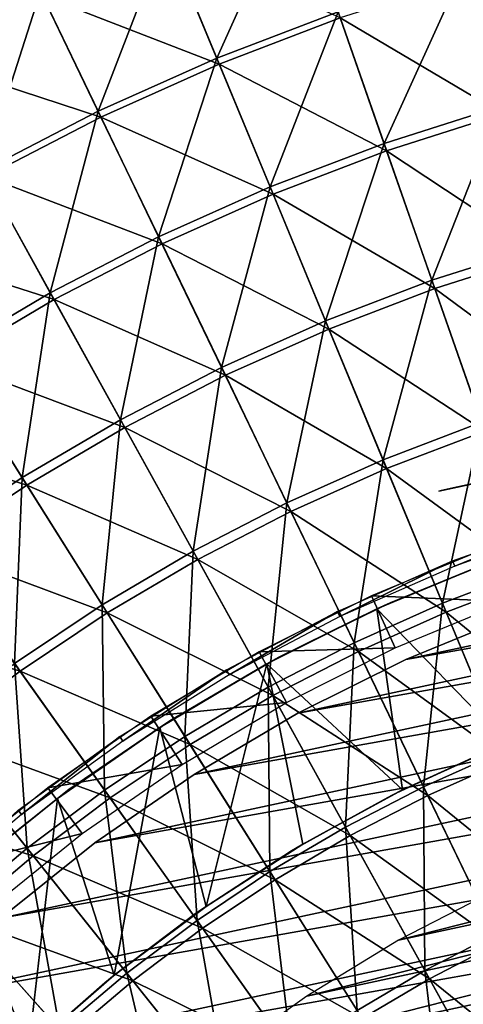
# Model space of a CAD drawing. Header units: millimetres. Extents: x -63 to 63, y -63 to 63.
# Tile 89 of 107: x -18.61 to -10.98, y 20.49 to 37.41. Entities that reach past the tile are written whole.
import ezdxf

# ---------------------------------------------------------------- set-up
doc = ezdxf.new("R2010")
doc.units = ezdxf.units.MM
doc.header["$LTSCALE"] = 106.095679
for name, color, linetype in [('1', 7, 'CONTINUOUS'), ('11', 7, 'CONTINUOUS'), ('15', 7, 'CONTINUOUS'), ('17', 7, 'CONTINUOUS'), ('18', 7, 'CONTINUOUS'), ('21', 7, 'CONTINUOUS'), ('24', 7, 'CONTINUOUS'), ('26', 7, 'CONTINUOUS'), ('3', 7, 'CONTINUOUS'), ('32', 7, 'CONTINUOUS'), ('7', 7, 'CONTINUOUS')]:
    doc.layers.add(name, color=color, linetype=linetype)

msp = doc.modelspace()

# ---------------------------------------------------------------- linework, layer by layer
at = {"layer": '1', "color": 4, "linetype": 'Continuous'}
for points in [[(-12.563, 27.51, -29.793), (-10.224, 27.412, -0.193), (-10.569, 28.336, -29.793), (-12.563, 27.51, -29.793)], [(-14.494, 26.544, -29.793), (-12.154, 26.613, -0.193), (-12.563, 27.51, -29.793), (-14.494, 26.544, -29.793)], [(-12.154, 26.613, -0.193), (-10.224, 27.412, -0.193), (-12.563, 27.51, -29.793), (-12.154, 26.613, -0.193)], [(-14.021, 25.678, -0.193), (-12.154, 26.613, -0.193), (-14.494, 26.544, -29.793), (-14.021, 25.678, -0.193)], [(-16.351, 25.442, -29.793), (-14.021, 25.678, -0.193), (-14.494, 26.544, -29.793), (-16.351, 25.442, -29.793)], [(-15.817, 24.612, -0.193), (-14.021, 25.678, -0.193), (-16.351, 25.442, -29.793), (-15.817, 24.612, -0.193)], [(-18.124, 24.211, -29.793), (-15.817, 24.612, -0.193), (-16.351, 25.442, -29.793), (-18.124, 24.211, -29.793)], [(-17.533, 23.421, -0.193), (-15.817, 24.612, -0.193), (-18.124, 24.211, -29.793), (-17.533, 23.421, -0.193)], [(-19.805, 22.856, -29.793), (-17.533, 23.421, -0.193), (-18.124, 24.211, -29.793), (-19.805, 22.856, -29.793)], [(-19.159, 22.111, -0.193), (-17.533, 23.421, -0.193), (-19.805, 22.856, -29.793), (-19.159, 22.111, -0.193)]]:
    msp.add_3dface(points, dxfattribs=at)
at = {"layer": '11', "linetype": 'Continuous'}
for points in [[(-18.251, 37.899, -0.549), (-20.348, 36.816, -0.549), (-19.197, 39.863, -2.761), (-18.251, 37.899, -0.549)], [(-13.893, 39.704, -0.549), (-15.221, 36.748, 1.548), (-16.098, 38.863, -0.549), (-13.893, 39.704, -0.549)], [(-13.137, 37.543, 1.548), (-15.221, 36.748, 1.548), (-13.893, 39.704, -0.549), (-13.137, 37.543, 1.548)], [(-16.098, 38.863, -0.549), (-17.258, 35.836, 1.548), (-18.251, 37.899, -0.549), (-16.098, 38.863, -0.549)], [(-15.221, 36.748, 1.548), (-17.258, 35.836, 1.548), (-16.098, 38.863, -0.549), (-15.221, 36.748, 1.548)], [(-8.851, 38.778, 1.548), (-10.348, 35.92, 3.526), (-11.011, 38.221, 1.548), (-8.851, 38.778, 1.548)], [(-11.011, 38.221, 1.548), (-12.346, 35.283, 3.526), (-13.137, 37.543, 1.548), (-11.011, 38.221, 1.548)], [(-10.348, 35.92, 3.526), (-12.346, 35.283, 3.526), (-11.011, 38.221, 1.548), (-10.348, 35.92, 3.526)], [(-18.251, 37.899, -0.549), (-19.24, 34.812, 1.548), (-20.348, 36.816, -0.549), (-18.251, 37.899, -0.549)], [(-17.258, 35.836, 1.548), (-19.24, 34.812, 1.548), (-18.251, 37.899, -0.549), (-17.258, 35.836, 1.548)], [(-13.137, 37.543, 1.548), (-14.305, 34.536, 3.526), (-15.221, 36.748, 1.548), (-13.137, 37.543, 1.548)], [(-12.346, 35.283, 3.526), (-14.305, 34.536, 3.526), (-13.137, 37.543, 1.548), (-12.346, 35.283, 3.526)], [(-15.221, 36.748, 1.548), (-16.219, 33.679, 3.526), (-17.258, 35.836, 1.548), (-15.221, 36.748, 1.548)], [(-14.305, 34.536, 3.526), (-16.219, 33.679, 3.526), (-15.221, 36.748, 1.548), (-14.305, 34.536, 3.526)], [(-10.348, 35.92, 3.526), (-11.523, 32.931, 5.378), (-12.346, 35.283, 3.526), (-10.348, 35.92, 3.526)], [(-9.658, 33.525, 5.378), (-11.523, 32.931, 5.378), (-10.348, 35.92, 3.526), (-9.658, 33.525, 5.378)], [(-17.258, 35.836, 1.548), (-18.082, 32.717, 3.526), (-19.24, 34.812, 1.548), (-17.258, 35.836, 1.548)], [(-16.219, 33.679, 3.526), (-18.082, 32.717, 3.526), (-17.258, 35.836, 1.548), (-16.219, 33.679, 3.526)], [(-12.346, 35.283, 3.526), (-13.351, 32.233, 5.378), (-14.305, 34.536, 3.526), (-12.346, 35.283, 3.526)], [(-11.523, 32.931, 5.378), (-13.351, 32.233, 5.378), (-12.346, 35.283, 3.526), (-11.523, 32.931, 5.378)], [(-18.082, 32.717, 3.526), (-19.888, 31.651, 3.526), (-19.24, 34.812, 1.548), (-18.082, 32.717, 3.526)], [(-14.305, 34.536, 3.526), (-15.138, 31.434, 5.378), (-16.219, 33.679, 3.526), (-14.305, 34.536, 3.526)], [(-13.351, 32.233, 5.378), (-15.138, 31.434, 5.378), (-14.305, 34.536, 3.526), (-13.351, 32.233, 5.378)], [(-16.219, 33.679, 3.526), (-16.876, 30.535, 5.378), (-18.082, 32.717, 3.526), (-16.219, 33.679, 3.526)], [(-15.138, 31.434, 5.378), (-16.876, 30.535, 5.378), (-16.219, 33.679, 3.526), (-15.138, 31.434, 5.378)], [(-9.658, 33.525, 5.378), (-10.67, 30.492, 7.1), (-11.523, 32.931, 5.378), (-9.658, 33.525, 5.378)], [(-11.523, 32.931, 5.378), (-12.362, 29.846, 7.1), (-13.351, 32.233, 5.378), (-11.523, 32.931, 5.378)], [(-10.67, 30.492, 7.1), (-12.362, 29.846, 7.1), (-11.523, 32.931, 5.378), (-10.67, 30.492, 7.1)], [(-18.082, 32.717, 3.526), (-18.562, 29.541, 5.378), (-19.888, 31.651, 3.526), (-18.082, 32.717, 3.526)], [(-16.876, 30.535, 5.378), (-18.562, 29.541, 5.378), (-18.082, 32.717, 3.526), (-16.876, 30.535, 5.378)], [(-13.351, 32.233, 5.378), (-14.016, 29.106, 7.1), (-15.138, 31.434, 5.378), (-13.351, 32.233, 5.378)], [(-12.362, 29.846, 7.1), (-14.016, 29.106, 7.1), (-13.351, 32.233, 5.378), (-12.362, 29.846, 7.1)], [(-18.562, 29.541, 5.378), (-20.189, 28.454, 5.378), (-19.888, 31.651, 3.526), (-18.562, 29.541, 5.378)], [(-15.138, 31.434, 5.378), (-15.626, 28.274, 7.1), (-16.876, 30.535, 5.378), (-15.138, 31.434, 5.378)], [(-14.016, 29.106, 7.1), (-15.626, 28.274, 7.1), (-15.138, 31.434, 5.378), (-14.016, 29.106, 7.1)], [(-16.876, 30.535, 5.378), (-17.187, 27.353, 7.1), (-18.562, 29.541, 5.378), (-16.876, 30.535, 5.378)], [(-15.626, 28.274, 7.1), (-17.187, 27.353, 7.1), (-16.876, 30.535, 5.378), (-15.626, 28.274, 7.1)], [(-10.67, 30.492, 7.1), (-11.341, 27.38, 8.688), (-12.362, 29.846, 7.1), (-10.67, 30.492, 7.1)], [(-9.788, 27.973, 8.688), (-11.341, 27.38, 8.688), (-10.67, 30.492, 7.1), (-9.788, 27.973, 8.688)], [(-12.362, 29.846, 7.1), (-12.859, 26.701, 8.688), (-14.016, 29.106, 7.1), (-12.362, 29.846, 7.1)], [(-11.341, 27.38, 8.688), (-12.859, 26.701, 8.688), (-12.362, 29.846, 7.1), (-11.341, 27.38, 8.688)], [(-18.562, 29.541, 5.378), (-18.694, 26.346, 7.1), (-20.189, 28.454, 5.378), (-18.562, 29.541, 5.378)], [(-17.187, 27.353, 7.1), (-18.694, 26.346, 7.1), (-18.562, 29.541, 5.378), (-17.187, 27.353, 7.1)], [(-14.016, 29.106, 7.1), (-14.335, 25.938, 8.688), (-15.626, 28.274, 7.1), (-14.016, 29.106, 7.1)], [(-12.859, 26.701, 8.688), (-14.335, 25.938, 8.688), (-14.016, 29.106, 7.1), (-12.859, 26.701, 8.688)], [(-15.626, 28.274, 7.1), (-15.767, 25.093, 8.688), (-17.187, 27.353, 7.1), (-15.626, 28.274, 7.1)], [(-14.335, 25.938, 8.688), (-15.767, 25.093, 8.688), (-15.626, 28.274, 7.1), (-14.335, 25.938, 8.688)], [(-9.788, 27.973, 8.688), (-10.29, 24.842, 10.136), (-11.341, 27.38, 8.688), (-9.788, 27.973, 8.688)], [(-17.187, 27.353, 7.1), (-17.149, 24.17, 8.688), (-18.694, 26.346, 7.1), (-17.187, 27.353, 7.1)], [(-15.767, 25.093, 8.688), (-17.149, 24.17, 8.688), (-17.187, 27.353, 7.1), (-15.767, 25.093, 8.688)], [(-11.341, 27.38, 8.688), (-11.667, 24.226, 10.136), (-12.859, 26.701, 8.688), (-11.341, 27.38, 8.688)], [(-10.29, 24.842, 10.136), (-11.667, 24.226, 10.136), (-11.341, 27.38, 8.688), (-10.29, 24.842, 10.136)], [(-12.859, 26.701, 8.688), (-13.007, 23.534, 10.136), (-14.335, 25.938, 8.688), (-12.859, 26.701, 8.688)], [(-11.667, 24.226, 10.136), (-13.007, 23.534, 10.136), (-12.859, 26.701, 8.688), (-11.667, 24.226, 10.136)], [(-18.694, 26.346, 7.1), (-18.478, 23.17, 8.688), (-20.142, 25.257, 7.1), (-18.694, 26.346, 7.1)], [(-17.149, 24.17, 8.688), (-18.478, 23.17, 8.688), (-18.694, 26.346, 7.1), (-17.149, 24.17, 8.688)], [(-14.335, 25.938, 8.688), (-14.306, 22.768, 10.136), (-15.767, 25.093, 8.688), (-14.335, 25.938, 8.688)], [(-13.007, 23.534, 10.136), (-14.306, 22.768, 10.136), (-14.335, 25.938, 8.688), (-13.007, 23.534, 10.136)], [(-18.478, 23.17, 8.688), (-19.748, 22.098, 8.688), (-20.142, 25.257, 7.1), (-18.478, 23.17, 8.688)], [(-15.767, 25.093, 8.688), (-15.56, 21.93, 10.136), (-17.149, 24.17, 8.688), (-15.767, 25.093, 8.688)], [(-14.306, 22.768, 10.136), (-15.56, 21.93, 10.136), (-15.767, 25.093, 8.688), (-14.306, 22.768, 10.136)], [(-10.29, 24.842, 10.136), (-10.444, 21.688, 11.442), (-11.667, 24.226, 10.136), (-10.29, 24.842, 10.136)], [(-11.667, 24.226, 10.136), (-11.644, 21.068, 11.442), (-13.007, 23.534, 10.136), (-11.667, 24.226, 10.136)], [(-10.444, 21.688, 11.442), (-11.644, 21.068, 11.442), (-11.667, 24.226, 10.136), (-10.444, 21.688, 11.442)], [(-17.149, 24.17, 8.688), (-16.765, 21.023, 10.136), (-18.478, 23.17, 8.688), (-17.149, 24.17, 8.688)], [(-15.56, 21.93, 10.136), (-16.765, 21.023, 10.136), (-17.149, 24.17, 8.688), (-15.56, 21.93, 10.136)], [(-13.007, 23.534, 10.136), (-12.807, 20.382, 11.442), (-14.306, 22.768, 10.136), (-13.007, 23.534, 10.136)], [(-11.644, 21.068, 11.442), (-12.807, 20.382, 11.442), (-13.007, 23.534, 10.136), (-11.644, 21.068, 11.442)], [(-18.478, 23.17, 8.688), (-17.918, 20.05, 10.136), (-19.748, 22.098, 8.688), (-18.478, 23.17, 8.688)], [(-16.765, 21.023, 10.136), (-17.918, 20.05, 10.136), (-18.478, 23.17, 8.688), (-16.765, 21.023, 10.136)], [(-14.306, 22.768, 10.136), (-13.93, 19.632, 11.442), (-15.56, 21.93, 10.136), (-14.306, 22.768, 10.136)], [(-12.807, 20.382, 11.442), (-13.93, 19.632, 11.442), (-14.306, 22.768, 10.136), (-12.807, 20.382, 11.442)], [(-17.918, 20.05, 10.136), (-19.014, 19.014, 10.136), (-19.748, 22.098, 8.688), (-17.918, 20.05, 10.136)], [(-15.56, 21.93, 10.136), (-15.009, 18.82, 11.442), (-16.765, 21.023, 10.136), (-15.56, 21.93, 10.136)], [(-13.93, 19.632, 11.442), (-15.009, 18.82, 11.442), (-15.56, 21.93, 10.136), (-13.93, 19.632, 11.442)], [(-10.444, 21.688, 11.442), (-10.251, 18.547, 12.603), (-11.644, 21.068, 11.442), (-10.444, 21.688, 11.442)], [(-16.765, 21.023, 10.136), (-16.04, 17.949, 11.442), (-17.918, 20.05, 10.136), (-16.765, 21.023, 10.136)], [(-15.009, 18.82, 11.442), (-16.04, 17.949, 11.442), (-16.765, 21.023, 10.136), (-15.009, 18.82, 11.442)], [(-11.644, 21.068, 11.442), (-11.275, 17.943, 12.603), (-12.807, 20.382, 11.442), (-11.644, 21.068, 11.442)], [(-10.251, 18.547, 12.603), (-11.275, 17.943, 12.603), (-11.644, 21.068, 11.442), (-10.251, 18.547, 12.603)]]:
    msp.add_3dface(points, dxfattribs=at)
at = {"layer": '15', "color": 251, "linetype": 'Continuous', "true_color": 0x4c4c4c}
for points in [[(-12.468, 27.285, -236), (-12.24, 27.389, -36), (-10.493, 28.102, -236), (-12.468, 27.285, -236)], [(-12.24, 27.389, -36), (-10.268, 28.188, -36), (-10.493, 28.102, -236), (-12.24, 27.389, -36)], [(-14.361, 26.338, -236), (-14.153, 26.452, -36), (-12.468, 27.285, -236), (-14.361, 26.338, -236)], [(-14.153, 26.452, -36), (-12.24, 27.389, -36), (-12.468, 27.285, -236), (-14.153, 26.452, -36)], [(-15.997, 25.379, -36), (-14.153, 26.452, -36), (-14.361, 26.338, -236), (-15.997, 25.379, -36)], [(-16.196, 25.248, -236), (-15.997, 25.379, -36), (-14.361, 26.338, -236), (-16.196, 25.248, -236)], [(-17.959, 24.026, -236), (-17.761, 24.178, -36), (-16.196, 25.248, -236), (-17.959, 24.026, -236)], [(-17.761, 24.178, -36), (-15.997, 25.379, -36), (-16.196, 25.248, -236), (-17.761, 24.178, -36)], [(-19.435, 22.853, -36), (-17.761, 24.178, -36), (-17.959, 24.026, -236), (-19.435, 22.853, -36)], [(-19.622, 22.692, -236), (-19.435, 22.853, -36), (-17.959, 24.026, -236), (-19.622, 22.692, -236)]]:
    msp.add_3dface(points, dxfattribs=at)
at = {"layer": '17', "color": 251, "linetype": 'Continuous', "true_color": 0x4c4c4c}
for points in [[(-12.219, 24.077, -36), (-12.026, 24.174, -236), (-10.438, 24.901, -36), (-12.219, 24.077, -36)], [(-12.026, 24.174, -236), (-10.244, 24.98, -236), (-10.438, 24.901, -36), (-12.026, 24.174, -236)], [(-13.937, 23.125, -36), (-13.742, 23.239, -236), (-12.219, 24.077, -36), (-13.937, 23.125, -36)], [(-13.742, 23.239, -236), (-12.026, 24.174, -236), (-12.219, 24.077, -36), (-13.742, 23.239, -236)], [(-15.402, 22.172, -236), (-13.742, 23.239, -236), (-13.937, 23.125, -36), (-15.402, 22.172, -236)], [(-15.583, 22.05, -36), (-15.402, 22.172, -236), (-13.937, 23.125, -36), (-15.583, 22.05, -36)], [(-16.981, 20.99, -236), (-15.402, 22.172, -236), (-15.583, 22.05, -36), (-16.981, 20.99, -236)], [(-17.145, 20.858, -36), (-16.981, 20.99, -236), (-15.583, 22.05, -36), (-17.145, 20.858, -36)], [(-18.455, 19.708, -236), (-16.981, 20.99, -236), (-17.145, 20.858, -36), (-18.455, 19.708, -236)], [(-18.613, 19.559, -36), (-18.455, 19.708, -236), (-17.145, 20.858, -36), (-18.613, 19.559, -36)]]:
    msp.add_3dface(points, dxfattribs=at)
at = {"layer": '18', "color": 251, "linetype": 'Continuous', "true_color": 0x4c4c4c}
for points in [[(-12.468, 27.285, -236), (-10.493, 28.102, -236), (-10.244, 24.98, -236), (-12.468, 27.285, -236)], [(-14.361, 26.338, -236), (-12.468, 27.285, -236), (-12.026, 24.174, -236), (-14.361, 26.338, -236)], [(-12.468, 27.285, -236), (-10.244, 24.98, -236), (-12.026, 24.174, -236), (-12.468, 27.285, -236)], [(-16.196, 25.248, -236), (-14.361, 26.338, -236), (-15.402, 22.172, -236), (-16.196, 25.248, -236)], [(-14.361, 26.338, -236), (-13.742, 23.239, -236), (-15.402, 22.172, -236), (-14.361, 26.338, -236)], [(-14.361, 26.338, -236), (-12.026, 24.174, -236), (-13.742, 23.239, -236), (-14.361, 26.338, -236)], [(-17.959, 24.026, -236), (-16.196, 25.248, -236), (-16.981, 20.99, -236), (-17.959, 24.026, -236)], [(-16.196, 25.248, -236), (-15.402, 22.172, -236), (-16.981, 20.99, -236), (-16.196, 25.248, -236)], [(-19.622, 22.692, -236), (-17.959, 24.026, -236), (-18.455, 19.708, -236), (-19.622, 22.692, -236)], [(-17.959, 24.026, -236), (-16.981, 20.99, -236), (-18.455, 19.708, -236), (-17.959, 24.026, -236)], [(-19.622, 22.692, -236), (-18.455, 19.708, -236), (-19.84, 18.311, -236), (-19.622, 22.692, -236)]]:
    msp.add_3dface(points, dxfattribs=at)
at = {"layer": '21', "linetype": 'Continuous'}
for points in [[(-10.448, 22.437, -201), (-12.095, 21.593, -201), (0.322, 24.748, -201), (-10.448, 22.437, -201)], [(0.322, 24.748, -201), (-12.095, 21.593, -201), (2.171, 24.655, -201), (0.322, 24.748, -201)], [(-12.095, 21.593, -201), (-13.675, 20.629, -201), (2.171, 24.655, -201), (-12.095, 21.593, -201)], [(2.171, 24.655, -201), (-13.675, 20.629, -201), (4.007, 24.424, -201), (2.171, 24.655, -201)], [(-13.675, 20.629, -201), (-15.178, 19.549, -201), (4.007, 24.424, -201), (-13.675, 20.629, -201)], [(4.007, 24.424, -201), (-15.178, 19.549, -201), (5.821, 24.056, -201), (4.007, 24.424, -201)], [(-15.178, 19.549, -201), (-16.597, 18.361, -201), (5.821, 24.056, -201), (-15.178, 19.549, -201)], [(5.821, 24.056, -201), (-16.597, 18.361, -201), (7.602, 23.554, -201), (5.821, 24.056, -201)], [(-16.597, 18.361, -201), (-17.922, 17.069, -201), (7.602, 23.554, -201), (-16.597, 18.361, -201)], [(7.602, 23.554, -201), (-17.922, 17.069, -201), (9.341, 22.92, -201), (7.602, 23.554, -201)], [(-17.922, 17.069, -201), (-19.148, 15.682, -201), (9.341, 22.92, -201), (-17.922, 17.069, -201)], [(9.341, 22.92, -201), (-19.148, 15.682, -201), (11.028, 22.157, -201), (9.341, 22.92, -201)], [(-19.148, 15.682, -201), (-20.266, 14.207, -201), (11.028, 22.157, -201), (-19.148, 15.682, -201)], [(11.028, 22.157, -201), (-20.266, 14.207, -201), (12.653, 21.271, -201), (11.028, 22.157, -201)], [(-20.266, 14.207, -201), (-21.271, 12.653, -201), (12.653, 21.271, -201), (-20.266, 14.207, -201)], [(12.653, 21.271, -201), (-21.271, 12.653, -201), (14.207, 20.266, -201), (12.653, 21.271, -201)]]:
    msp.add_3dface(points, dxfattribs=at)
at = {"layer": '24', "linetype": 'Continuous'}
for points in [[(0.082, 29, -238), (2.15, 28.92, -238), (-11.973, 26.413, -238), (0.082, 29, -238)], [(-10.058, 27.2, -238), (0.082, 29, -238), (-11.973, 26.413, -238), (-10.058, 27.2, -238)], [(2.15, 28.92, -238), (4.208, 28.693, -238), (-13.827, 25.492, -238), (2.15, 28.92, -238)], [(-11.973, 26.413, -238), (2.15, 28.92, -238), (-13.827, 25.492, -238), (-11.973, 26.413, -238)], [(4.208, 28.693, -238), (6.244, 28.32, -238), (-15.61, 24.44, -238), (4.208, 28.693, -238)], [(-13.827, 25.492, -238), (4.208, 28.693, -238), (-15.61, 24.44, -238), (-13.827, 25.492, -238)], [(6.244, 28.32, -238), (8.248, 27.802, -238), (-17.314, 23.264, -238), (6.244, 28.32, -238)], [(-15.61, 24.44, -238), (6.244, 28.32, -238), (-17.314, 23.264, -238), (-15.61, 24.44, -238)], [(8.248, 27.802, -238), (10.211, 27.143, -238), (-18.929, 21.97, -238), (8.248, 27.802, -238)], [(-17.314, 23.264, -238), (8.248, 27.802, -238), (-18.929, 21.97, -238), (-17.314, 23.264, -238)], [(10.211, 27.143, -238), (12.121, 26.345, -238), (-20.448, 20.564, -238), (10.211, 27.143, -238)], [(-18.929, 21.97, -238), (10.211, 27.143, -238), (-20.448, 20.564, -238), (-18.929, 21.97, -238)], [(12.121, 26.345, -238), (13.97, 25.413, -238), (-21.863, 19.053, -238), (12.121, 26.345, -238)], [(-20.448, 20.564, -238), (12.121, 26.345, -238), (-21.863, 19.053, -238), (-20.448, 20.564, -238)], [(13.97, 25.413, -238), (15.747, 24.352, -238), (-23.167, 17.444, -238), (13.97, 25.413, -238)], [(-21.863, 19.053, -238), (13.97, 25.413, -238), (-23.167, 17.444, -238), (-21.863, 19.053, -238)], [(15.747, 24.352, -238), (17.444, 23.167, -238), (-24.352, 15.747, -238), (15.747, 24.352, -238)], [(-23.167, 17.444, -238), (15.747, 24.352, -238), (-24.352, 15.747, -238), (-23.167, 17.444, -238)], [(17.444, 23.167, -238), (19.053, 21.863, -238), (-25.413, 13.97, -238), (17.444, 23.167, -238)], [(-24.352, 15.747, -238), (17.444, 23.167, -238), (-25.413, 13.97, -238), (-24.352, 15.747, -238)], [(19.053, 21.863, -238), (20.564, 20.448, -238), (-26.345, 12.121, -238), (19.053, 21.863, -238)], [(-25.413, 13.97, -238), (19.053, 21.863, -238), (-26.345, 12.121, -238), (-25.413, 13.97, -238)]]:
    msp.add_3dface(points, dxfattribs=at)
at = {"layer": '26', "linetype": 'Continuous'}
for points in [[(-10.058, 27.2, -238), (-11.973, 26.413, -238), (-10.058, 27.2, -236), (-10.058, 27.2, -238)], [(-10.058, 27.2, -236), (-11.973, 26.413, -238), (-11.973, 26.413, -236), (-10.058, 27.2, -236)], [(-11.973, 26.413, -238), (-13.827, 25.492, -238), (-11.973, 26.413, -236), (-11.973, 26.413, -238)], [(-11.973, 26.413, -236), (-13.827, 25.492, -238), (-13.827, 25.492, -236), (-11.973, 26.413, -236)], [(-13.827, 25.492, -238), (-15.61, 24.44, -238), (-13.827, 25.492, -236), (-13.827, 25.492, -238)], [(-13.827, 25.492, -236), (-15.61, 24.44, -238), (-15.61, 24.44, -236), (-13.827, 25.492, -236)], [(-15.61, 24.44, -238), (-17.314, 23.264, -238), (-15.61, 24.44, -236), (-15.61, 24.44, -238)], [(-15.61, 24.44, -236), (-17.314, 23.264, -238), (-17.314, 23.264, -236), (-15.61, 24.44, -236)], [(-17.314, 23.264, -238), (-18.929, 21.97, -238), (-17.314, 23.264, -236), (-17.314, 23.264, -238)], [(-17.314, 23.264, -236), (-18.929, 21.97, -238), (-18.929, 21.97, -236), (-17.314, 23.264, -236)]]:
    msp.add_3dface(points, dxfattribs=at)
at = {"layer": '3', "color": 251, "linetype": 'Continuous', "true_color": 0x4c4c4c}
for points in [[(-9.134, 28.834, -30.203), (-11.132, 28.019, -35.754), (-11.168, 28.109, -30.203), (-9.134, 28.834, -30.203)], [(-9.105, 28.742, -35.754), (-11.132, 28.019, -35.754), (-9.134, 28.834, -30.203), (-9.105, 28.742, -35.754)], [(-11.168, 28.109, -30.203), (-13.103, 27.154, -35.754), (-13.145, 27.241, -30.203), (-11.168, 28.109, -30.203)], [(-11.132, 28.019, -35.754), (-13.103, 27.154, -35.754), (-11.168, 28.109, -30.203), (-11.132, 28.019, -35.754)], [(-13.145, 27.241, -30.203), (-15.006, 26.15, -35.754), (-15.055, 26.234, -30.203), (-13.145, 27.241, -30.203)], [(-13.103, 27.154, -35.754), (-15.006, 26.15, -35.754), (-13.145, 27.241, -30.203), (-13.103, 27.154, -35.754)], [(-15.055, 26.234, -30.203), (-16.834, 25.012, -35.754), (-16.888, 25.093, -30.203), (-15.055, 26.234, -30.203)], [(-15.006, 26.15, -35.754), (-16.834, 25.012, -35.754), (-15.055, 26.234, -30.203), (-15.006, 26.15, -35.754)], [(-16.888, 25.093, -30.203), (-18.575, 23.748, -35.754), (-18.635, 23.824, -30.203), (-16.888, 25.093, -30.203)], [(-16.834, 25.012, -35.754), (-18.575, 23.748, -35.754), (-16.888, 25.093, -30.203), (-16.834, 25.012, -35.754)], [(-18.575, 23.748, -35.754), (-20.222, 22.362, -35.754), (-18.635, 23.824, -30.203), (-18.575, 23.748, -35.754)]]:
    msp.add_3dface(points, dxfattribs=at)
at = {"layer": '32', "linetype": 'Continuous'}
for points in [[(-11.261, 29.341, -221.3), (-11.099, 29.375, -220.764), (-5.513, 30.574, -227.394), (-11.261, 29.341, -221.3)], [(-6.055, 30.458, -227.478), (-11.261, 29.341, -221.3), (-5.513, 30.574, -227.394), (-6.055, 30.458, -227.478)], [(-11.099, 29.375, -220.764), (-8.07, 30.025, -223.976), (-5.513, 30.574, -227.394), (-11.099, 29.375, -220.764)], [(-11.403, 29.31, -222.41), (-11.362, 29.319, -221.851), (-6.603, 30.34, -227.499), (-11.403, 29.31, -222.41)], [(-7.149, 30.223, -227.458), (-11.403, 29.31, -222.41), (-6.603, 30.34, -227.499), (-7.149, 30.223, -227.458)], [(-11.362, 29.319, -221.851), (-11.261, 29.341, -221.3), (-6.055, 30.458, -227.478), (-11.362, 29.319, -221.851)], [(-6.603, 30.34, -227.499), (-11.362, 29.319, -221.851), (-6.055, 30.458, -227.478), (-6.603, 30.34, -227.499)], [(-11.382, 29.315, -222.97), (-11.403, 29.31, -222.41), (-7.149, 30.223, -227.458), (-11.382, 29.315, -222.97)], [(-7.688, 30.107, -227.354), (-11.382, 29.315, -222.97), (-7.149, 30.223, -227.458), (-7.688, 30.107, -227.354)], [(-11.3, 29.332, -223.525), (-11.382, 29.315, -222.97), (-7.688, 30.107, -227.354), (-11.3, 29.332, -223.525)], [(-8.212, 29.995, -227.189), (-11.3, 29.332, -223.525), (-7.688, 30.107, -227.354), (-8.212, 29.995, -227.189)], [(-11.157, 29.363, -224.066), (-11.3, 29.332, -223.525), (-8.212, 29.995, -227.189), (-11.157, 29.363, -224.066)], [(-8.715, 29.887, -226.965), (-11.157, 29.363, -224.066), (-8.212, 29.995, -227.189), (-8.715, 29.887, -226.965)], [(-11.099, 29.375, -220.764), (-10.881, 29.422, -220.25), (-8.068, 30.026, -223.974), (-11.099, 29.375, -220.764)], [(-11.099, 29.375, -220.764), (-8.068, 30.026, -223.974), (-8.07, 30.025, -223.976), (-11.099, 29.375, -220.764)], [(-10.957, 29.406, -224.588), (-11.157, 29.363, -224.066), (-8.715, 29.887, -226.965), (-10.957, 29.406, -224.588)]]:
    msp.add_3dface(points, dxfattribs=at)
at = {"layer": '7', "linetype": 'Continuous'}
for points in [[(-18.216, 37.827, 1.586), (-15.179, 36.645, 3.611), (-16.067, 38.789, 1.586), (-18.216, 37.827, 1.586)], [(-15.179, 36.645, 3.611), (-13.1, 37.439, 3.611), (-16.067, 38.789, 1.586), (-15.179, 36.645, 3.611)], [(-20.309, 36.746, 1.586), (-18.216, 37.827, 1.586), (-21.381, 38.686, -0.552), (-20.309, 36.746, 1.586)], [(-13.1, 37.439, 3.611), (-10.311, 35.791, 5.518), (-10.981, 38.114, 3.611), (-13.1, 37.439, 3.611)], [(-20.309, 36.746, 1.586), (-17.21, 35.737, 3.611), (-18.216, 37.827, 1.586), (-20.309, 36.746, 1.586)], [(-17.21, 35.737, 3.611), (-15.179, 36.645, 3.611), (-18.216, 37.827, 1.586), (-17.21, 35.737, 3.611)], [(-15.179, 36.645, 3.611), (-12.302, 35.157, 5.518), (-13.1, 37.439, 3.611), (-15.179, 36.645, 3.611)], [(-12.302, 35.157, 5.518), (-10.311, 35.791, 5.518), (-13.1, 37.439, 3.611), (-12.302, 35.157, 5.518)], [(-19.187, 34.715, 3.611), (-17.21, 35.737, 3.611), (-20.309, 36.746, 1.586), (-19.187, 34.715, 3.611)], [(-17.21, 35.737, 3.611), (-14.254, 34.412, 5.518), (-15.179, 36.645, 3.611), (-17.21, 35.737, 3.611)], [(-14.254, 34.412, 5.518), (-12.302, 35.157, 5.518), (-15.179, 36.645, 3.611), (-14.254, 34.412, 5.518)], [(-19.187, 34.715, 3.611), (-16.161, 33.558, 5.518), (-17.21, 35.737, 3.611), (-19.187, 34.715, 3.611)], [(-16.161, 33.558, 5.518), (-14.254, 34.412, 5.518), (-17.21, 35.737, 3.611), (-16.161, 33.558, 5.518)], [(-12.302, 35.157, 5.518), (-9.617, 33.38, 7.304), (-10.311, 35.791, 5.518), (-12.302, 35.157, 5.518)], [(-14.254, 34.412, 5.518), (-11.473, 32.789, 7.304), (-12.302, 35.157, 5.518), (-14.254, 34.412, 5.518)], [(-11.473, 32.789, 7.304), (-9.617, 33.38, 7.304), (-12.302, 35.157, 5.518), (-11.473, 32.789, 7.304)], [(-21.103, 33.585, 3.611), (-18.017, 32.599, 5.518), (-19.187, 34.715, 3.611), (-21.103, 33.585, 3.611)], [(-18.017, 32.599, 5.518), (-16.161, 33.558, 5.518), (-19.187, 34.715, 3.611), (-18.017, 32.599, 5.518)], [(-16.161, 33.558, 5.518), (-13.294, 32.094, 7.304), (-14.254, 34.412, 5.518), (-16.161, 33.558, 5.518)], [(-13.294, 32.094, 7.304), (-11.473, 32.789, 7.304), (-14.254, 34.412, 5.518), (-13.294, 32.094, 7.304)], [(-19.817, 31.538, 5.518), (-18.017, 32.599, 5.518), (-21.103, 33.585, 3.611), (-19.817, 31.538, 5.518)], [(-18.017, 32.599, 5.518), (-15.072, 31.298, 7.304), (-16.161, 33.558, 5.518), (-18.017, 32.599, 5.518)], [(-15.072, 31.298, 7.304), (-13.294, 32.094, 7.304), (-16.161, 33.558, 5.518), (-15.072, 31.298, 7.304)], [(-11.473, 32.789, 7.304), (-8.898, 30.887, 8.963), (-9.617, 33.38, 7.304), (-11.473, 32.789, 7.304)], [(-13.294, 32.094, 7.304), (-10.616, 30.34, 8.963), (-11.473, 32.789, 7.304), (-13.294, 32.094, 7.304)], [(-10.616, 30.34, 8.963), (-8.898, 30.887, 8.963), (-11.473, 32.789, 7.304), (-10.616, 30.34, 8.963)], [(-19.817, 31.538, 5.518), (-16.803, 30.403, 7.304), (-18.017, 32.599, 5.518), (-19.817, 31.538, 5.518)], [(-16.803, 30.403, 7.304), (-15.072, 31.298, 7.304), (-18.017, 32.599, 5.518), (-16.803, 30.403, 7.304)], [(-15.072, 31.298, 7.304), (-12.301, 29.697, 8.963), (-13.294, 32.094, 7.304), (-15.072, 31.298, 7.304)], [(-12.301, 29.697, 8.963), (-10.616, 30.34, 8.963), (-13.294, 32.094, 7.304), (-12.301, 29.697, 8.963)], [(-21.554, 30.377, 5.518), (-18.482, 29.413, 7.304), (-19.817, 31.538, 5.518), (-21.554, 30.377, 5.518)], [(-18.482, 29.413, 7.304), (-16.803, 30.403, 7.304), (-19.817, 31.538, 5.518), (-18.482, 29.413, 7.304)], [(-16.803, 30.403, 7.304), (-13.946, 28.96, 8.963), (-15.072, 31.298, 7.304), (-16.803, 30.403, 7.304)], [(-13.946, 28.96, 8.963), (-12.301, 29.697, 8.963), (-15.072, 31.298, 7.304), (-13.946, 28.96, 8.963)], [(-20.102, 28.331, 7.304), (-18.482, 29.413, 7.304), (-21.554, 30.377, 5.518), (-20.102, 28.331, 7.304)], [(-18.482, 29.413, 7.304), (-15.548, 28.133, 8.963), (-16.803, 30.403, 7.304), (-18.482, 29.413, 7.304)], [(-15.548, 28.133, 8.963), (-13.946, 28.96, 8.963), (-16.803, 30.403, 7.304), (-15.548, 28.133, 8.963)], [(-12.301, 29.697, 8.963), (-9.733, 27.816, 10.491), (-10.616, 30.34, 8.963), (-12.301, 29.697, 8.963)], [(-13.946, 28.96, 8.963), (-11.278, 27.227, 10.491), (-12.301, 29.697, 8.963), (-13.946, 28.96, 8.963)], [(-11.278, 27.227, 10.491), (-9.733, 27.816, 10.491), (-12.301, 29.697, 8.963), (-11.278, 27.227, 10.491)], [(-20.102, 28.331, 7.304), (-17.101, 27.217, 8.963), (-18.482, 29.413, 7.304), (-20.102, 28.331, 7.304)], [(-17.101, 27.217, 8.963), (-15.548, 28.133, 8.963), (-18.482, 29.413, 7.304), (-17.101, 27.217, 8.963)], [(-15.548, 28.133, 8.963), (-12.786, 26.551, 10.491), (-13.946, 28.96, 8.963), (-15.548, 28.133, 8.963)], [(-12.786, 26.551, 10.491), (-11.278, 27.227, 10.491), (-13.946, 28.96, 8.963), (-12.786, 26.551, 10.491)], [(-21.659, 27.159, 7.304), (-18.6, 26.215, 8.963), (-20.102, 28.331, 7.304), (-21.659, 27.159, 7.304)], [(-18.6, 26.215, 8.963), (-17.101, 27.217, 8.963), (-20.102, 28.331, 7.304), (-18.6, 26.215, 8.963)], [(-17.101, 27.217, 8.963), (-14.255, 25.793, 10.491), (-15.548, 28.133, 8.963), (-17.101, 27.217, 8.963)], [(-14.255, 25.793, 10.491), (-12.786, 26.551, 10.491), (-15.548, 28.133, 8.963), (-14.255, 25.793, 10.491)], [(-11.278, 27.227, 10.491), (-8.826, 25.224, 11.884), (-9.733, 27.816, 10.491), (-11.278, 27.227, 10.491)], [(-20.041, 25.131, 8.963), (-18.6, 26.215, 8.963), (-21.659, 27.159, 7.304), (-20.041, 25.131, 8.963)], [(-18.6, 26.215, 8.963), (-15.679, 24.953, 10.491), (-17.101, 27.217, 8.963), (-18.6, 26.215, 8.963)], [(-15.679, 24.953, 10.491), (-14.255, 25.793, 10.491), (-17.101, 27.217, 8.963), (-15.679, 24.953, 10.491)], [(-12.786, 26.551, 10.491), (-10.227, 24.69, 11.884), (-11.278, 27.227, 10.491), (-12.786, 26.551, 10.491)], [(-10.227, 24.69, 11.884), (-8.826, 25.224, 11.884), (-11.278, 27.227, 10.491), (-10.227, 24.69, 11.884)], [(-14.255, 25.793, 10.491), (-11.595, 24.077, 11.884), (-12.786, 26.551, 10.491), (-14.255, 25.793, 10.491)], [(-11.595, 24.077, 11.884), (-10.227, 24.69, 11.884), (-12.786, 26.551, 10.491), (-11.595, 24.077, 11.884)], [(-20.041, 25.131, 8.963), (-17.053, 24.034, 10.491), (-18.6, 26.215, 8.963), (-20.041, 25.131, 8.963)], [(-17.053, 24.034, 10.491), (-15.679, 24.953, 10.491), (-18.6, 26.215, 8.963), (-17.053, 24.034, 10.491)], [(-15.679, 24.953, 10.491), (-12.927, 23.389, 11.884), (-14.255, 25.793, 10.491), (-15.679, 24.953, 10.491)], [(-12.927, 23.389, 11.884), (-11.595, 24.077, 11.884), (-14.255, 25.793, 10.491), (-12.927, 23.389, 11.884)], [(-21.419, 23.967, 8.963), (-18.374, 23.04, 10.491), (-20.041, 25.131, 8.963), (-21.419, 23.967, 8.963)], [(-18.374, 23.04, 10.491), (-17.053, 24.034, 10.491), (-20.041, 25.131, 8.963), (-18.374, 23.04, 10.491)], [(-17.053, 24.034, 10.491), (-14.218, 22.628, 11.884), (-15.679, 24.953, 10.491), (-17.053, 24.034, 10.491)], [(-14.218, 22.628, 11.884), (-12.927, 23.389, 11.884), (-15.679, 24.953, 10.491), (-14.218, 22.628, 11.884)], [(-11.595, 24.077, 11.884), (-9.151, 22.092, 13.14), (-10.227, 24.69, 11.884), (-11.595, 24.077, 11.884)], [(-18.374, 23.04, 10.491), (-15.464, 21.795, 11.884), (-17.053, 24.034, 10.491), (-18.374, 23.04, 10.491)], [(-15.464, 21.795, 11.884), (-14.218, 22.628, 11.884), (-17.053, 24.034, 10.491), (-15.464, 21.795, 11.884)], [(-12.927, 23.389, 11.884), (-10.375, 21.544, 13.14), (-11.595, 24.077, 11.884), (-12.927, 23.389, 11.884)], [(-10.375, 21.544, 13.14), (-9.151, 22.092, 13.14), (-11.595, 24.077, 11.884), (-10.375, 21.544, 13.14)], [(-19.637, 21.974, 10.491), (-18.374, 23.04, 10.491), (-21.419, 23.967, 8.963), (-19.637, 21.974, 10.491)], [(-14.218, 22.628, 11.884), (-11.567, 20.928, 13.14), (-12.927, 23.389, 11.884), (-14.218, 22.628, 11.884)], [(-11.567, 20.928, 13.14), (-10.375, 21.544, 13.14), (-12.927, 23.389, 11.884), (-11.567, 20.928, 13.14)], [(-19.637, 21.974, 10.491), (-16.662, 20.893, 11.884), (-18.374, 23.04, 10.491), (-19.637, 21.974, 10.491)], [(-16.662, 20.893, 11.884), (-15.464, 21.795, 11.884), (-18.374, 23.04, 10.491), (-16.662, 20.893, 11.884)], [(-15.464, 21.795, 11.884), (-12.722, 20.247, 13.14), (-14.218, 22.628, 11.884), (-15.464, 21.795, 11.884)], [(-12.722, 20.247, 13.14), (-11.567, 20.928, 13.14), (-14.218, 22.628, 11.884), (-12.722, 20.247, 13.14)], [(-20.838, 20.838, 10.491), (-17.807, 19.926, 11.884), (-19.637, 21.974, 10.491), (-20.838, 20.838, 10.491)], [(-17.807, 19.926, 11.884), (-16.662, 20.893, 11.884), (-19.637, 21.974, 10.491), (-17.807, 19.926, 11.884)], [(-16.662, 20.893, 11.884), (-13.837, 19.502, 13.14), (-15.464, 21.795, 11.884), (-16.662, 20.893, 11.884)], [(-13.837, 19.502, 13.14), (-12.722, 20.247, 13.14), (-15.464, 21.795, 11.884), (-13.837, 19.502, 13.14)], [(-11.567, 20.928, 13.14), (-9.13, 18.958, 14.255), (-10.375, 21.544, 13.14), (-11.567, 20.928, 13.14)], [(-18.897, 18.897, 11.884), (-17.807, 19.926, 11.884), (-20.838, 20.838, 10.491), (-18.897, 18.897, 11.884)], [(-17.807, 19.926, 11.884), (-14.909, 18.695, 13.14), (-16.662, 20.893, 11.884), (-17.807, 19.926, 11.884)], [(-14.909, 18.695, 13.14), (-13.837, 19.502, 13.14), (-16.662, 20.893, 11.884), (-14.909, 18.695, 13.14)], [(-12.722, 20.247, 13.14), (-10.178, 18.416, 14.255), (-11.567, 20.928, 13.14), (-12.722, 20.247, 13.14)], [(-10.178, 18.416, 14.255), (-9.13, 18.958, 14.255), (-11.567, 20.928, 13.14), (-10.178, 18.416, 14.255)]]:
    msp.add_3dface(points, dxfattribs=at)

doc.saveas('drawing.dxf')
